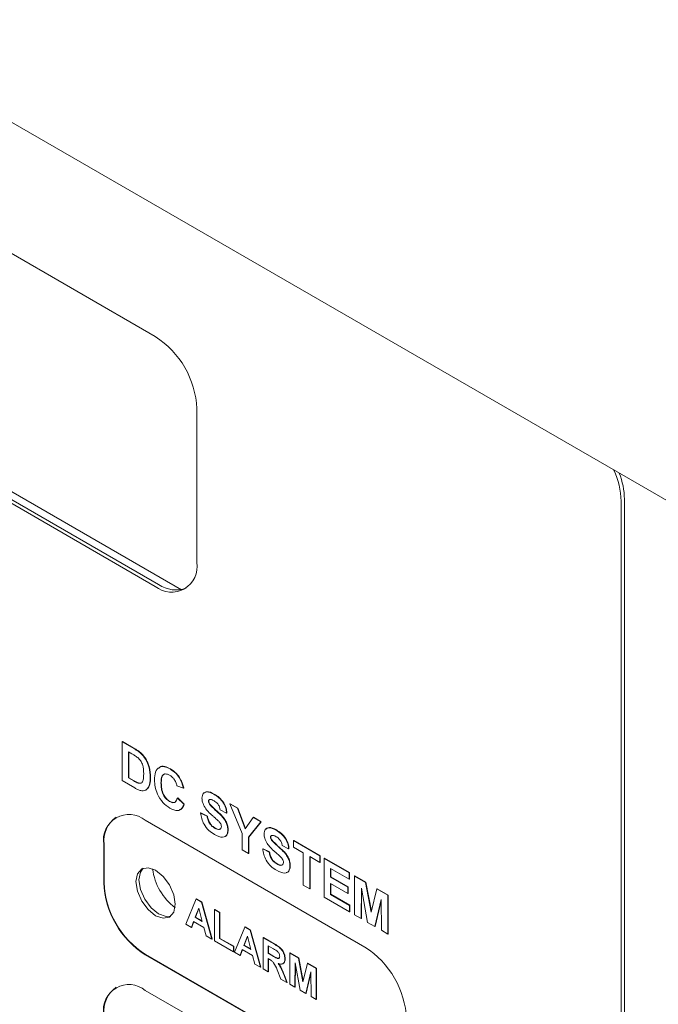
# Model space of a CAD drawing. Header units: inches. Extents: x 0 to 109, y 0 to 85.
# Tile 48 of 60: x 83.08 to 84.44, y 27.8 to 29.89. Entities that reach past the tile are written whole.
import ezdxf

# ---------------------------------------------------------------- set-up
doc = ezdxf.new("R2010")
doc.units = ezdxf.units.IN
doc.header["$MEASUREMENT"] = 0

msp = doc.modelspace()

# ---------------------------------------------------------------- linework, layer by layer
at = {"color": 7, "linetype": 'Continuous', "lineweight": 15, "ltscale": 5}
for p, q in [((74.21, 34.7828), (85.3716, 28.3393)), ((83.371, 29.2151), (81.2851, 30.4193)), ((83.4265, 28.6771), (81.2438, 29.9372)), ((81.2851, 29.8885), (83.371, 28.6843)), ((81.2921, 29.8926), (83.3781, 28.6884)), ((83.4594, 28.7354), (83.4594, 29.062)), ((84.361, 24.18), (84.361, 28.8653)), ((84.3681, 24.1841), (84.3681, 28.8694)), ((83.3006, 28.3541), (83.3013, 28.3545)), ((83.3006, 28.3541), (83.3268, 28.3389)), ((83.3006, 28.2715), (83.3006, 28.3541)), ((83.3013, 28.3545), (83.3275, 28.3393)), ((83.3211, 28.3284), (83.3143, 28.3324)), ((83.3143, 28.3324), (83.3143, 28.2773)), ((83.315, 28.3319), (83.315, 28.2777)), ((83.3404, 28.3295), (83.3411, 28.3299)), ((83.4024, 28.2963), (83.4031, 28.2967)), ((83.3276, 28.2559), (83.3006, 28.2715)), ((83.3143, 28.2773), (83.315, 28.2777)), ((83.3143, 28.2773), (83.3257, 28.2708)), ((83.315, 28.2777), (83.3264, 28.2712)), ((83.3348, 28.2663), (83.3355, 28.2667)), ((83.3602, 28.2776), (83.3609, 28.278)), ((83.4235, 28.2751), (83.4242, 28.2755)), ((83.3504, 28.2511), (83.3511, 28.2515)), ((83.358, 28.2613), (83.3587, 28.2617)), ((83.3831, 28.2662), (83.3838, 28.2666)), ((83.4308, 28.2556), (83.417, 28.2604)), ((83.4308, 28.2556), (83.4315, 28.256)), ((83.4014, 28.2271), (83.4021, 28.2275)), ((83.4179, 28.2344), (83.4186, 28.2349)), ((83.4179, 28.2344), (83.4317, 28.2212)), ((83.4186, 28.2349), (83.4324, 28.2216)), ((83.4839, 28.2276), (83.4846, 28.228)), ((83.4851, 28.2303), (83.4846, 28.228)), ((83.4862, 28.2313), (83.4855, 28.2307)), ((83.4957, 28.2425), (83.4964, 28.2429)), ((83.4317, 28.2212), (83.4324, 28.2216)), ((83.486, 28.2214), (83.4868, 28.2218)), ((83.5224, 28.2027), (83.5087, 28.2096)), ((83.5293, 28.222), (83.53, 28.2224)), ((83.5554, 28.1591), (83.5293, 28.222)), ((83.5293, 28.222), (83.5454, 28.2127)), ((83.53, 28.2224), (83.5461, 28.2131)), ((83.5454, 28.2127), (83.5461, 28.2131)), ((83.5454, 28.2127), (83.5623, 28.169)), ((83.5461, 28.2131), (83.5628, 28.1698)), ((83.8165, 27.9178), (83.3498, 28.1873)), ((83.4674, 28.2027), (83.4681, 28.2031)), ((83.4674, 28.2027), (83.4812, 28.1958)), ((83.4681, 28.2031), (83.4819, 28.1962)), ((83.4812, 28.1958), (83.4819, 28.1962)), ((83.5224, 28.2027), (83.5231, 28.2031)), ((83.5623, 28.169), (83.5792, 28.1932)), ((83.5953, 28.1839), (83.5692, 28.1511)), ((83.596, 28.1843), (83.5699, 28.1515)), ((83.5792, 28.1932), (83.5799, 28.1936)), ((83.5792, 28.1932), (83.5953, 28.1839)), ((83.5799, 28.1936), (83.596, 28.1843)), ((83.5953, 28.1839), (83.596, 28.1843)), ((83.4971, 28.1707), (83.4978, 28.1712)), ((83.5252, 28.1661), (83.5259, 28.1665)), ((83.6277, 28.1663), (83.6284, 28.1667)), ((83.5554, 28.1244), (83.5554, 28.1591)), ((83.5692, 28.1511), (83.5699, 28.1515)), ((83.5692, 28.1511), (83.5692, 28.1164)), ((83.5699, 28.1515), (83.5699, 28.1168)), ((83.6159, 28.1514), (83.6166, 28.1518)), ((83.6171, 28.1541), (83.6166, 28.1518)), ((83.6182, 28.1551), (83.6175, 28.1545)), ((83.618, 28.1452), (83.6187, 28.1456)), ((83.6645, 28.144), (83.6652, 28.1444)), ((83.6645, 28.1302), (83.6645, 28.144)), ((83.6645, 28.144), (83.7204, 28.1117)), ((83.6652, 28.1444), (83.7211, 28.1121)), ((83.2614, 28.1362), (83.2614, 28.0546)), ((83.2621, 28.1366), (83.2621, 28.055)), ((83.5692, 28.1164), (83.5554, 28.1244)), ((83.5994, 28.1265), (83.6001, 28.1269)), ((83.5994, 28.1265), (83.6132, 28.1196)), ((83.6001, 28.1269), (83.6139, 28.12)), ((83.6544, 28.1265), (83.6407, 28.1334)), ((83.6544, 28.1265), (83.6551, 28.1269)), ((83.6856, 28.118), (83.6645, 28.1302)), ((83.5692, 28.1164), (83.5699, 28.1168)), ((83.6132, 28.1196), (83.6139, 28.12)), ((83.6856, 28.0492), (83.6856, 28.118)), ((83.7204, 28.0979), (83.6993, 28.1101)), ((83.6993, 28.1101), (83.6993, 28.0413)), ((83.7, 28.1097), (83.7, 28.0417)), ((83.7204, 28.1117), (83.7211, 28.1121)), ((83.7204, 28.1117), (83.7204, 28.0979)), ((83.7211, 28.1121), (83.7211, 28.0983)), ((83.7296, 28.1064), (83.7303, 28.1068)), ((83.7296, 28.0238), (83.7296, 28.1064)), ((83.7296, 28.1064), (83.7828, 28.0757)), ((83.7303, 28.1068), (83.7835, 28.0761)), ((83.6291, 28.0945), (83.6298, 28.095)), ((83.6572, 28.0899), (83.6579, 28.0903)), ((83.7204, 28.0979), (83.7211, 28.0983)), ((83.7828, 28.0619), (83.7433, 28.0847)), ((83.7433, 28.0847), (83.7433, 28.0667)), ((83.744, 28.0843), (83.744, 28.0671)), ((83.7433, 28.0667), (83.744, 28.0671)), ((83.7433, 28.0667), (83.78, 28.0455)), ((83.744, 28.0671), (83.7807, 28.0459)), ((83.7828, 28.0757), (83.7835, 28.0761)), ((83.7828, 28.0757), (83.7828, 28.0619)), ((83.7828, 28.0619), (83.7835, 28.0624)), ((83.7835, 28.0761), (83.7835, 28.0624)), ((83.7947, 28.0688), (83.7954, 28.0692)), ((83.7947, 27.9863), (83.7947, 28.0688)), ((83.7947, 28.0688), (83.8179, 28.0554)), ((83.7954, 28.0692), (83.8186, 28.0558)), ((83.6993, 28.0413), (83.6856, 28.0492)), ((83.6993, 28.0413), (83.7, 28.0417)), ((83.78, 28.0318), (83.7433, 28.0529)), ((83.7433, 28.0529), (83.7433, 28.0297)), ((83.744, 28.0525), (83.744, 28.0301)), ((83.78, 28.0455), (83.7807, 28.0459)), ((83.78, 28.0455), (83.78, 28.0318)), ((83.7807, 28.0459), (83.7807, 28.0322)), ((83.8089, 28.0431), (83.8084, 27.9783)), ((83.8223, 27.9703), (83.8089, 28.0431)), ((83.8096, 28.0394), (83.8091, 27.9787)), ((83.8179, 28.0554), (83.8186, 28.0558)), ((83.8179, 28.0554), (83.83, 27.9921)), ((83.8186, 28.0558), (83.8304, 27.9939)), ((83.83, 27.9921), (83.842, 28.0415)), ((83.842, 28.0415), (83.8427, 28.0419)), ((83.842, 28.0415), (83.8653, 28.0281)), ((83.8427, 28.0419), (83.866, 28.0285)), ((83.436, 27.9665), (83.4576, 28.0201)), ((83.4576, 28.0201), (83.4583, 28.0205)), ((83.4576, 28.0201), (83.4692, 28.0133)), ((83.4583, 28.0205), (83.4699, 28.0137)), ((83.7837, 27.9926), (83.7296, 28.0238)), ((83.7433, 28.0297), (83.744, 28.0301)), ((83.7433, 28.0297), (83.7837, 28.0064)), ((83.744, 28.0301), (83.7844, 28.0068)), ((83.78, 28.0318), (83.7807, 28.0322)), ((83.851, 28.0187), (83.8376, 27.9615)), ((83.8511, 28.0162), (83.8383, 27.9619)), ((83.8515, 27.9535), (83.851, 28.0187)), ((83.8653, 28.0281), (83.866, 28.0285)), ((83.8653, 28.0281), (83.8653, 27.9455)), ((83.866, 28.0285), (83.866, 27.9459)), ((83.4635, 28.0006), (83.456, 27.9812)), ((83.4637, 27.9997), (83.4567, 27.9816)), ((83.471, 27.9725), (83.4635, 28.0006)), ((83.4692, 28.0133), (83.4699, 28.0137)), ((83.4692, 28.0133), (83.491, 27.9347)), ((83.4699, 28.0137), (83.4917, 27.9351)), ((83.4968, 27.9974), (83.4975, 27.9978)), ((83.4968, 27.9313), (83.4968, 27.9974)), ((83.4968, 27.9974), (83.5078, 27.991)), ((83.4975, 27.9978), (83.5085, 27.9915)), ((83.7837, 28.0064), (83.7844, 28.0068)), ((83.7837, 28.0064), (83.7837, 27.9926)), ((83.7844, 28.0068), (83.7844, 27.993)), ((83.456, 27.9812), (83.4567, 27.9816)), ((83.456, 27.9812), (83.471, 27.9725)), ((83.4567, 27.9816), (83.4707, 27.9735)), ((83.5078, 27.991), (83.5085, 27.9915)), ((83.5078, 27.991), (83.5078, 27.936)), ((83.5085, 27.9915), (83.5085, 27.9364)), ((83.7837, 27.9926), (83.7844, 27.993)), ((83.8084, 27.9783), (83.7947, 27.9863)), ((83.8084, 27.9783), (83.8091, 27.9787)), ((83.4477, 27.9597), (83.436, 27.9665)), ((83.4525, 27.9722), (83.4477, 27.9597)), ((83.4477, 27.9597), (83.4484, 27.9601)), ((83.453, 27.9719), (83.4484, 27.9601)), ((83.4745, 27.9595), (83.4525, 27.9722)), ((83.4793, 27.9415), (83.4745, 27.9595)), ((83.5394, 27.9068), (83.561, 27.9604)), ((83.561, 27.9604), (83.5617, 27.9608)), ((83.561, 27.9604), (83.5726, 27.9536)), ((83.5617, 27.9608), (83.5733, 27.954)), ((83.5726, 27.9536), (83.5733, 27.954)), ((83.5726, 27.9536), (83.5944, 27.875)), ((83.5733, 27.954), (83.5951, 27.8755)), ((83.8376, 27.9615), (83.8223, 27.9703)), ((83.8376, 27.9615), (83.8383, 27.9619)), ((83.8653, 27.9455), (83.8515, 27.9535)), ((83.491, 27.9347), (83.4793, 27.9415)), ((83.491, 27.9347), (83.4917, 27.9351)), ((83.5078, 27.936), (83.5085, 27.9364)), ((83.5078, 27.936), (83.5372, 27.9191)), ((83.5085, 27.9364), (83.5379, 27.9195)), ((83.5669, 27.9409), (83.5594, 27.9215)), ((83.5671, 27.94), (83.5601, 27.9219)), ((83.5744, 27.9128), (83.5669, 27.9409)), ((83.6002, 27.9377), (83.6009, 27.9381)), ((83.6002, 27.8717), (83.6002, 27.9377)), ((83.6002, 27.9377), (83.6242, 27.9239)), ((83.6009, 27.9381), (83.6249, 27.9243)), ((83.8653, 27.9455), (83.866, 27.9459)), ((83.5372, 27.9081), (83.4968, 27.9313)), ((83.5372, 27.9191), (83.5379, 27.9195)), ((83.5372, 27.9191), (83.5372, 27.9081)), ((83.5379, 27.9195), (83.5379, 27.9085)), ((83.5559, 27.9125), (83.5511, 27.9)), ((83.5564, 27.9122), (83.5518, 27.9004)), ((83.5779, 27.8998), (83.5559, 27.9125)), ((83.5594, 27.9215), (83.5601, 27.9219)), ((83.5594, 27.9215), (83.5744, 27.9128)), ((83.5601, 27.9219), (83.5741, 27.9138)), ((83.6206, 27.915), (83.6112, 27.9204)), ((83.6112, 27.9204), (83.6112, 27.9043)), ((83.6119, 27.9199), (83.6119, 27.9047)), ((83.3498, 27.9015), (83.8165, 27.6321)), ((83.3505, 27.9019), (83.8172, 27.6325)), ((83.5372, 27.9081), (83.5379, 27.9085)), ((83.5511, 27.9), (83.5394, 27.9068)), ((83.5511, 27.9), (83.5518, 27.9004)), ((83.5827, 27.8818), (83.5779, 27.8998)), ((83.6112, 27.9043), (83.6119, 27.9047)), ((83.6112, 27.9043), (83.6201, 27.8991)), ((83.6137, 27.8918), (83.6112, 27.8933)), ((83.6112, 27.8933), (83.6112, 27.8653)), ((83.6119, 27.9047), (83.6208, 27.8996)), ((83.6119, 27.8928), (83.6119, 27.8657)), ((83.6464, 27.8927), (83.6471, 27.8931)), ((83.6567, 27.9051), (83.6574, 27.9055)), ((83.6567, 27.8391), (83.6567, 27.9051)), ((83.6567, 27.9051), (83.6753, 27.8944)), ((83.6574, 27.9055), (83.676, 27.8948)), ((83.6753, 27.8944), (83.676, 27.8948)), ((83.6753, 27.8944), (83.6849, 27.8438)), ((83.676, 27.8948), (83.6854, 27.8456)), ((83.5944, 27.875), (83.5827, 27.8818)), ((83.5944, 27.875), (83.5951, 27.8755)), ((83.6112, 27.8653), (83.6002, 27.8717)), ((83.638, 27.8499), (83.6298, 27.8696)), ((83.6681, 27.8845), (83.6677, 27.8327)), ((83.6788, 27.8263), (83.6681, 27.8845)), ((83.6687, 27.8808), (83.6684, 27.8331)), ((83.6849, 27.8438), (83.6946, 27.8833)), ((83.6946, 27.8833), (83.6953, 27.8837)), ((83.6946, 27.8833), (83.7132, 27.8725)), ((83.6953, 27.8837), (83.7139, 27.8729)), ((83.7132, 27.8725), (83.7139, 27.8729)), ((83.7132, 27.8725), (83.7132, 27.8065)), ((83.7139, 27.8729), (83.7139, 27.8069)), ((83.6112, 27.8653), (83.6119, 27.8657)), ((83.6508, 27.8424), (83.638, 27.8499)), ((83.6439, 27.8595), (83.6446, 27.8599)), ((83.6439, 27.8595), (83.6508, 27.8424)), ((83.6446, 27.8599), (83.6515, 27.8429)), ((83.7018, 27.865), (83.6911, 27.8192)), ((83.7018, 27.8625), (83.6918, 27.8196)), ((83.7022, 27.8128), (83.7018, 27.865)), ((83.6508, 27.8424), (83.6515, 27.8429)), ((83.6677, 27.8327), (83.6567, 27.8391)), ((83.6677, 27.8327), (83.6684, 27.8331)), ((83.8165, 27.5565), (83.3498, 27.8259)), ((83.6911, 27.8192), (83.6788, 27.8263)), ((83.6911, 27.8192), (83.6918, 27.8196)), ((83.7132, 27.8065), (83.7022, 27.8128)), ((83.7132, 27.8065), (83.7139, 27.8069))]:
    msp.add_line(p, q, dxfattribs=at)
at = {"color": 7, "linetype": 'Continuous', "lineweight": 15, "ltscale": 5, "flags": 128}
for points in [[(83.4135, 28.0087), (83.4103, 27.9921), (83.4013, 27.9817), (83.3877, 27.9791), (83.3718, 27.9846), (83.3558, 27.9975), (83.3423, 28.0157), (83.3332, 28.0366), (83.33, 28.0569), (83.3332, 28.0735), (83.3423, 28.0839), (83.3558, 28.0865), (83.3718, 28.081), (83.3877, 28.0681), (83.4013, 28.0498), (83.4103, 28.029), (83.4135, 28.0087)], [(83.4043, 27.9838), (83.3941, 27.9827), (83.3781, 27.9883), (83.3622, 28.0012), (83.3486, 28.0194), (83.3396, 28.0403), (83.3364, 28.0605), (83.3396, 28.0771), (83.3456, 28.0854)]]:
    msp.add_lwpolyline(points, dxfattribs=at)
at = {"color": 7, "linetype": 'Continuous', "lineweight": 15, "ltscale": 25}
for centre, radius, start, end in [((83.2675, 29.0533), 0.1921, 2.6057, 57.3948), ((84.1882, 28.8603), 0.1729, 1.6684, 24.3531), ((84.2045, 28.866), 0.1636, 1.1929, 21.1353), ((83.4055, 28.7266), 0.0546, 230.7974, 9.2147), ((83.4153, 28.7412), 0.0645, 234.8042, 289.6087), ((83.3153, 28.145), 0.0546, 50.7981, 189.2154), ((83.3234, 28.1434), 0.0616, 125.0136, 186.2996), ((83.4872, 28.0994), 0.1228, 187.191, 232.8036), ((83.4533, 28.0633), 0.1921, 182.6059, 237.395), ((83.454, 28.0637), 0.1921, 182.6059, 237.395), ((83.713, 27.756), 0.1921, 2.6059, 57.395), ((83.3153, 27.7836), 0.0546, 50.798, 189.2148), ((83.3234, 27.7821), 0.0616, 125.0135, 186.2992)]:
    msp.add_arc(centre, radius, start, end, dxfattribs=at)
at = {"color": 7, "linetype": 'Continuous', "lineweight": 15, "ltscale": 5}
for points, knots in [([(83.3268, 28.3389), (83.3294, 28.3374), (83.3339, 28.3348), (83.3384, 28.3311), (83.3404, 28.3295)], [0, 0, 0, 0, 0.560238, 1, 1, 1, 1]), ([(83.3275, 28.3393), (83.3301, 28.3378), (83.3346, 28.3352), (83.3391, 28.3315), (83.3411, 28.3299)], [0, 0, 0, 0, 0.560238, 1, 1, 1, 1]), ([(83.3404, 28.3295), (83.344, 28.3254), (83.3514, 28.3171), (83.3592, 28.2976), (83.3598, 28.2852), (83.3602, 28.2776)], [0, 0, 0, 0, 0.279072, 0.559338, 1, 1, 1, 1]), ([(83.3411, 28.3299), (83.3447, 28.3258), (83.3521, 28.3175), (83.3599, 28.298), (83.3605, 28.2856), (83.3609, 28.278)], [0, 0, 0, 0, 0.279072, 0.559338, 1, 1, 1, 1]), ([(83.3336, 28.3205), (83.3313, 28.3221), (83.3271, 28.325), (83.323, 28.3274), (83.3211, 28.3284)], [0, 0, 0, 0, 0.559753, 1, 1, 1, 1]), ([(83.3464, 28.2863), (83.3463, 28.2928), (83.3461, 28.3018), (83.3398, 28.3147), (83.3356, 28.3185), (83.3336, 28.3205)], [0, 0, 0, 0, 0.559429, 0.779516, 1, 1, 1, 1]), ([(83.3693, 28.2729), (83.3697, 28.2788), (83.3703, 28.2905), (83.3783, 28.3007), (83.3901, 28.3023), (83.3983, 28.2983), (83.4024, 28.2963)], [0, 0, 0, 0, 0.280688, 0.559622, 0.779535, 1, 1, 1, 1]), ([(83.3783, 28.2973), (83.379, 28.2984), (83.3817, 28.3024), (83.391, 28.3025), (83.3991, 28.2986), (83.4031, 28.2967)], [0, 0, 0, 0, 0.15072, 0.574829, 1, 1, 1, 1]), ([(83.4024, 28.2963), (83.4068, 28.2934), (83.4147, 28.2882), (83.4208, 28.2791), (83.4235, 28.2751)], [0, 0, 0, 0, 0.559913, 1, 1, 1, 1]), ([(83.4031, 28.2967), (83.4075, 28.2938), (83.4154, 28.2886), (83.4215, 28.2795), (83.4242, 28.2755)], [0, 0, 0, 0, 0.559913, 1, 1, 1, 1]), ([(83.3257, 28.2708), (83.3274, 28.2698), (83.3304, 28.268), (83.3335, 28.2668), (83.3348, 28.2663)], [0, 0, 0, 0, 0.560216, 1, 1, 1, 1]), ([(83.3264, 28.2712), (83.3281, 28.2702), (83.3312, 28.2684), (83.3342, 28.2672), (83.3355, 28.2667)], [0, 0, 0, 0, 0.560216, 1, 1, 1, 1]), ([(83.3348, 28.2663), (83.3374, 28.2659), (83.3424, 28.2652), (83.3461, 28.274), (83.3463, 28.2816), (83.3464, 28.2863)], [0, 0, 0, 0, 0.2781916, 0.558019, 1, 1, 1, 1]), ([(83.3355, 28.2667), (83.3382, 28.2661), (83.3419, 28.2653), (83.3433, 28.2684), (83.3436, 28.2692)], [0, 0, 0, 0, 0.73537, 1, 1, 1, 1]), ([(83.3602, 28.2776), (83.3601, 28.2743), (83.36, 28.2684), (83.3586, 28.2634), (83.358, 28.2613)], [0, 0, 0, 0, 0.56008, 1, 1, 1, 1]), ([(83.3609, 28.278), (83.3608, 28.2747), (83.3607, 28.2688), (83.3593, 28.2639), (83.3587, 28.2617)], [0, 0, 0, 0, 0.56008, 1, 1, 1, 1]), ([(83.402, 28.213), (83.3969, 28.2166), (83.3867, 28.2237), (83.3755, 28.2416), (83.37, 28.2587), (83.3696, 28.2682), (83.3693, 28.2729)], [0, 0, 0, 0, 0.279571, 0.558708, 0.779053, 1, 1, 1, 1]), ([(83.4015, 28.2831), (83.3993, 28.2842), (83.3951, 28.2862), (83.3894, 28.2856), (83.3837, 28.2803), (83.3833, 28.272), (83.3831, 28.2662)], [0, 0, 0, 0, 0.18715, 0.37398, 0.560738, 1, 1, 1, 1]), ([(83.3922, 28.2857), (83.3916, 28.2857), (83.3891, 28.2856), (83.3845, 28.2803), (83.3841, 28.2722), (83.3838, 28.2666)], [0, 0, 0, 0, 0.0885204, 0.3604378, 1, 1, 1, 1]), ([(83.417, 28.2604), (83.4164, 28.2629), (83.4151, 28.2681), (83.4109, 28.2749), (83.4062, 28.2801), (83.403, 28.2821), (83.4015, 28.2831)], [0, 0, 0, 0, 0.27983, 0.559275, 0.779493, 1, 1, 1, 1]), ([(83.4235, 28.2751), (83.4253, 28.2715), (83.4286, 28.265), (83.4301, 28.2585), (83.4308, 28.2556)], [0, 0, 0, 0, 0.55896, 1, 1, 1, 1]), ([(83.4242, 28.2755), (83.426, 28.2719), (83.4293, 28.2654), (83.4308, 28.2589), (83.4315, 28.256)], [0, 0, 0, 0, 0.55896, 1, 1, 1, 1]), ([(83.3403, 28.2503), (83.338, 28.2511), (83.3338, 28.2524), (83.3295, 28.2548), (83.3276, 28.2559)], [0, 0, 0, 0, 0.559579, 1, 1, 1, 1]), ([(83.3504, 28.2511), (83.3487, 28.2505), (83.3456, 28.2494), (83.3419, 28.25), (83.3403, 28.2503)], [0, 0, 0, 0, 0.559443, 1, 1, 1, 1]), ([(83.358, 28.2613), (83.357, 28.2588), (83.3552, 28.2545), (83.3518, 28.2521), (83.3504, 28.2511)], [0, 0, 0, 0, 0.560007, 1, 1, 1, 1]), ([(83.3587, 28.2617), (83.3577, 28.2593), (83.3559, 28.2549), (83.3525, 28.2525), (83.3511, 28.2515)], [0, 0, 0, 0, 0.560007, 1, 1, 1, 1]), ([(83.3831, 28.2662), (83.3832, 28.2623), (83.3834, 28.2547), (83.3867, 28.2427), (83.3937, 28.2324), (83.3988, 28.2288), (83.4014, 28.2271)], [0, 0, 0, 0, 0.2813456, 0.5605371, 0.7800831, 1, 1, 1, 1]), ([(83.3838, 28.2666), (83.3839, 28.2627), (83.3841, 28.2551), (83.3874, 28.2431), (83.3944, 28.2328), (83.3995, 28.2292), (83.4021, 28.2275)], [0, 0, 0, 0, 0.281346, 0.560537, 0.780083, 1, 1, 1, 1]), ([(83.4702, 28.2344), (83.4707, 28.238), (83.4718, 28.2452), (83.4815, 28.2494), (83.4903, 28.2451), (83.4957, 28.2425)], [0, 0, 0, 0, 0.2797478, 0.5593616, 1, 1, 1, 1]), ([(83.4744, 28.2448), (83.4764, 28.2462), (83.4821, 28.2503), (83.4908, 28.2458), (83.4964, 28.2429)], [0, 0, 0, 0, 0.361056, 1, 1, 1, 1]), ([(83.4014, 28.2271), (83.4036, 28.226), (83.4081, 28.2239), (83.415, 28.2258), (83.4168, 28.2312), (83.4179, 28.2344)], [0, 0, 0, 0, 0.280473, 0.560455, 1, 1, 1, 1]), ([(83.4021, 28.2275), (83.4043, 28.2265), (83.4087, 28.2245), (83.4137, 28.2251), (83.4148, 28.2277), (83.4151, 28.2283)], [0, 0, 0, 0, 0.427267, 0.853785, 1, 1, 1, 1]), ([(83.4768, 28.2141), (83.4747, 28.218), (83.4709, 28.2249), (83.4704, 28.2315), (83.4702, 28.2344)], [0, 0, 0, 0, 0.559266, 1, 1, 1, 1]), ([(83.4846, 28.2301), (83.4845, 28.23), (83.4839, 28.2296), (83.4839, 28.2285), (83.4839, 28.2276)], [0, 0, 0, 0, 0.1629561, 1, 1, 1, 1]), ([(83.4839, 28.2276), (83.4841, 28.2264), (83.4843, 28.2244), (83.4855, 28.2223), (83.486, 28.2214)], [0, 0, 0, 0, 0.55848, 1, 1, 1, 1]), ([(83.4846, 28.228), (83.4848, 28.2268), (83.485, 28.2248), (83.4862, 28.2227), (83.4868, 28.2218)], [0, 0, 0, 0, 0.5584796, 1, 1, 1, 1]), ([(83.4958, 28.2286), (83.4939, 28.2297), (83.4905, 28.2315), (83.4875, 28.2314), (83.4862, 28.2313)], [0, 0, 0, 0, 0.560544, 1, 1, 1, 1]), ([(83.4957, 28.2425), (83.4992, 28.2403), (83.5064, 28.2358), (83.5157, 28.2252), (83.5214, 28.2131), (83.5221, 28.2062), (83.5224, 28.2027)], [0, 0, 0, 0, 0.281015, 0.560109, 0.779825, 1, 1, 1, 1]), ([(83.5087, 28.2096), (83.5083, 28.2117), (83.5076, 28.216), (83.5031, 28.224), (83.4986, 28.2269), (83.4958, 28.2286)], [0, 0, 0, 0, 0.2815215, 0.5603047, 1, 1, 1, 1]), ([(83.4964, 28.2429), (83.5, 28.2407), (83.5071, 28.2362), (83.5164, 28.2256), (83.5221, 28.2135), (83.5228, 28.2066), (83.5231, 28.2031)], [0, 0, 0, 0, 0.281015, 0.560109, 0.779825, 1, 1, 1, 1]), ([(83.4317, 28.2212), (83.4304, 28.2179), (83.4279, 28.2112), (83.4177, 28.2058), (83.4079, 28.2102), (83.402, 28.213)], [0, 0, 0, 0, 0.281276, 0.561399, 1, 1, 1, 1]), ([(83.4324, 28.2216), (83.4312, 28.2181), (83.4291, 28.212), (83.424, 28.2102), (83.4218, 28.2094)], [0, 0, 0, 0, 0.576241, 1, 1, 1, 1]), ([(83.4931, 28.1966), (83.4898, 28.1994), (83.484, 28.2045), (83.479, 28.2112), (83.4768, 28.2141)], [0, 0, 0, 0, 0.560768, 1, 1, 1, 1]), ([(83.486, 28.2214), (83.4901, 28.2172), (83.4983, 28.2087), (83.5091, 28.1999), (83.5171, 28.1909), (83.5219, 28.1827), (83.5248, 28.174), (83.5251, 28.1687), (83.5252, 28.1661)], [0, 0, 0, 0, 0.249423, 0.500053, 0.625203, 0.750142, 0.874918, 1, 1, 1, 1]), ([(83.4868, 28.2218), (83.4908, 28.2176), (83.499, 28.2091), (83.5098, 28.2003), (83.5178, 28.1913), (83.5226, 28.1831), (83.5255, 28.1744), (83.5258, 28.1691), (83.5259, 28.1665)], [0, 0, 0, 0, 0.249423, 0.500053, 0.625203, 0.750142, 0.874918, 1, 1, 1, 1]), ([(83.4967, 28.1572), (83.4927, 28.1598), (83.4847, 28.1649), (83.4746, 28.1774), (83.4691, 28.191), (83.468, 28.1988), (83.4674, 28.2027)], [0, 0, 0, 0, 0.280715, 0.55934, 0.779309, 1, 1, 1, 1]), ([(83.4812, 28.1958), (83.4817, 28.1931), (83.4827, 28.1876), (83.4867, 28.1796), (83.492, 28.174), (83.4954, 28.1718), (83.4971, 28.1707)], [0, 0, 0, 0, 0.280582, 0.559152, 0.779251, 1, 1, 1, 1]), ([(83.4819, 28.1962), (83.4824, 28.1935), (83.4834, 28.188), (83.4874, 28.18), (83.4927, 28.1744), (83.4961, 28.1723), (83.4978, 28.1712)], [0, 0, 0, 0, 0.280582, 0.559152, 0.779251, 1, 1, 1, 1]), ([(83.5047, 28.1863), (83.5026, 28.1883), (83.4987, 28.1918), (83.4948, 28.1951), (83.4931, 28.1966)], [0, 0, 0, 0, 0.559956, 1, 1, 1, 1]), ([(83.5114, 28.1739), (83.5113, 28.1751), (83.5111, 28.1776), (83.5086, 28.1823), (83.5062, 28.1848), (83.5047, 28.1863)], [0, 0, 0, 0, 0.279779, 0.559088, 1, 1, 1, 1]), ([(83.5252, 28.1661), (83.5249, 28.1634), (83.5243, 28.1579), (83.5203, 28.1526), (83.5115, 28.1498), (83.5028, 28.1541), (83.4967, 28.1572)], [0, 0, 0, 0, 0.186966, 0.374006, 0.560967, 1, 1, 1, 1]), ([(83.4971, 28.1707), (83.4989, 28.1698), (83.5025, 28.1679), (83.5073, 28.1674), (83.5107, 28.1694), (83.5112, 28.1724), (83.5114, 28.1739)], [0, 0, 0, 0, 0.281228, 0.561008, 0.781099, 1, 1, 1, 1]), ([(83.4978, 28.1712), (83.4996, 28.1702), (83.5032, 28.1683), (83.5078, 28.1676), (83.5096, 28.1691), (83.5102, 28.1697)], [0, 0, 0, 0, 0.391139, 0.780264, 1, 1, 1, 1]), ([(83.5259, 28.1665), (83.5256, 28.1638), (83.525, 28.1584), (83.5217, 28.1534), (83.5183, 28.1526), (83.5171, 28.1524)], [0, 0, 0, 0, 0.383825, 0.767799, 1, 1, 1, 1]), ([(83.6022, 28.1582), (83.6027, 28.1618), (83.6038, 28.169), (83.6135, 28.1732), (83.6223, 28.1689), (83.6277, 28.1663)], [0, 0, 0, 0, 0.2797478, 0.5593616, 1, 1, 1, 1]), ([(83.6064, 28.1686), (83.6084, 28.17), (83.6141, 28.1741), (83.6228, 28.1696), (83.6284, 28.1667)], [0, 0, 0, 0, 0.361056, 1, 1, 1, 1]), ([(83.6277, 28.1663), (83.6312, 28.1641), (83.6384, 28.1596), (83.6477, 28.149), (83.6534, 28.1369), (83.6541, 28.13), (83.6544, 28.1265)], [0, 0, 0, 0, 0.281015, 0.560109, 0.779825, 1, 1, 1, 1]), ([(83.6284, 28.1667), (83.632, 28.1645), (83.6391, 28.16), (83.6484, 28.1494), (83.6541, 28.1373), (83.6548, 28.1304), (83.6551, 28.1269)], [0, 0, 0, 0, 0.281015, 0.560109, 0.779825, 1, 1, 1, 1]), ([(83.6088, 28.1379), (83.6067, 28.1418), (83.6029, 28.1487), (83.6024, 28.1553), (83.6022, 28.1582)], [0, 0, 0, 0, 0.559266, 1, 1, 1, 1]), ([(83.6166, 28.1539), (83.6165, 28.1538), (83.6159, 28.1534), (83.6159, 28.1523), (83.6159, 28.1514)], [0, 0, 0, 0, 0.162956, 1, 1, 1, 1]), ([(83.6159, 28.1514), (83.6161, 28.1502), (83.6163, 28.1482), (83.6175, 28.1461), (83.618, 28.1452)], [0, 0, 0, 0, 0.55848, 1, 1, 1, 1]), ([(83.6166, 28.1518), (83.6168, 28.1506), (83.617, 28.1486), (83.6182, 28.1465), (83.6187, 28.1456)], [0, 0, 0, 0, 0.55848, 1, 1, 1, 1]), ([(83.618, 28.1452), (83.6221, 28.141), (83.6303, 28.1325), (83.6411, 28.1237), (83.6491, 28.1147), (83.6539, 28.1065), (83.6568, 28.0978), (83.6571, 28.0925), (83.6572, 28.0899)], [0, 0, 0, 0, 0.249423, 0.500053, 0.625203, 0.750142, 0.874918, 1, 1, 1, 1]), ([(83.6278, 28.1524), (83.6259, 28.1535), (83.6225, 28.1553), (83.6195, 28.1552), (83.6182, 28.1551)], [0, 0, 0, 0, 0.560544, 1, 1, 1, 1]), ([(83.6187, 28.1456), (83.6228, 28.1414), (83.631, 28.1329), (83.6418, 28.1241), (83.6498, 28.1151), (83.6546, 28.1069), (83.6575, 28.0982), (83.6578, 28.0929), (83.6579, 28.0903)], [0, 0, 0, 0, 0.249423, 0.500053, 0.625203, 0.750142, 0.874918, 1, 1, 1, 1]), ([(83.6407, 28.1334), (83.6403, 28.1355), (83.6396, 28.1398), (83.6351, 28.1478), (83.6306, 28.1507), (83.6278, 28.1524)], [0, 0, 0, 0, 0.281521, 0.560305, 1, 1, 1, 1]), ([(83.6287, 28.081), (83.6247, 28.0836), (83.6167, 28.0887), (83.6066, 28.1012), (83.6011, 28.1148), (83.6, 28.1226), (83.5994, 28.1265)], [0, 0, 0, 0, 0.280715, 0.55934, 0.779309, 1, 1, 1, 1]), ([(83.6251, 28.1204), (83.6218, 28.1232), (83.616, 28.1283), (83.611, 28.135), (83.6088, 28.1379)], [0, 0, 0, 0, 0.5607684, 1, 1, 1, 1]), ([(83.6367, 28.1101), (83.6346, 28.1121), (83.6307, 28.1156), (83.6268, 28.1189), (83.6251, 28.1204)], [0, 0, 0, 0, 0.559956, 1, 1, 1, 1]), ([(83.6132, 28.1196), (83.6137, 28.1169), (83.6147, 28.1114), (83.6187, 28.1034), (83.624, 28.0978), (83.6274, 28.0956), (83.6291, 28.0945)], [0, 0, 0, 0, 0.280582, 0.559152, 0.779251, 1, 1, 1, 1]), ([(83.6139, 28.12), (83.6144, 28.1173), (83.6154, 28.1118), (83.6194, 28.1038), (83.6247, 28.0982), (83.6281, 28.0961), (83.6298, 28.095)], [0, 0, 0, 0, 0.280582, 0.559152, 0.779251, 1, 1, 1, 1]), ([(83.6434, 28.0977), (83.6433, 28.0989), (83.6431, 28.1014), (83.6406, 28.1061), (83.6382, 28.1086), (83.6367, 28.1101)], [0, 0, 0, 0, 0.2797787, 0.5590879, 1, 1, 1, 1]), ([(83.6572, 28.0899), (83.6569, 28.0872), (83.6563, 28.0817), (83.6523, 28.0764), (83.6435, 28.0736), (83.6348, 28.0779), (83.6287, 28.081)], [0, 0, 0, 0, 0.186966, 0.374006, 0.560967, 1, 1, 1, 1]), ([(83.6291, 28.0945), (83.6309, 28.0936), (83.6345, 28.0917), (83.6393, 28.0912), (83.6427, 28.0932), (83.6432, 28.0962), (83.6434, 28.0977)], [0, 0, 0, 0, 0.281228, 0.561008, 0.781099, 1, 1, 1, 1]), ([(83.6298, 28.095), (83.6316, 28.094), (83.6352, 28.0921), (83.6398, 28.0914), (83.6416, 28.0929), (83.6422, 28.0935)], [0, 0, 0, 0, 0.3911394, 0.780264, 1, 1, 1, 1]), ([(83.6579, 28.0903), (83.6576, 28.0876), (83.657, 28.0822), (83.6537, 28.0772), (83.6503, 28.0764), (83.6491, 28.0762)], [0, 0, 0, 0, 0.383825, 0.767799, 1, 1, 1, 1]), ([(83.6293, 27.9097), (83.6277, 27.9107), (83.6248, 27.9125), (83.6219, 27.9142), (83.6206, 27.915)], [0, 0, 0, 0, 0.559921, 1, 1, 1, 1]), ([(83.6242, 27.9239), (83.6268, 27.9223), (83.632, 27.9192), (83.6386, 27.9138), (83.6427, 27.9075), (83.6456, 27.9008), (83.6461, 27.8959), (83.6464, 27.8927)], [0, 0, 0, 0, 0.251138, 0.500538, 0.625743, 0.751054, 1, 1, 1, 1]), ([(83.6249, 27.9243), (83.6275, 27.9227), (83.6327, 27.9196), (83.6393, 27.9142), (83.6434, 27.9079), (83.6464, 27.9012), (83.6468, 27.8964), (83.6471, 27.8931)], [0, 0, 0, 0, 0.251138, 0.500538, 0.625743, 0.751054, 1, 1, 1, 1]), ([(83.6298, 27.8696), (83.6278, 27.8748), (83.6249, 27.882), (83.6183, 27.8892), (83.6152, 27.891), (83.6137, 27.8918)], [0, 0, 0, 0, 0.5609861, 0.7793046, 1, 1, 1, 1]), ([(83.6201, 27.8991), (83.6233, 27.8972), (83.6274, 27.8947), (83.6321, 27.8934), (83.634, 27.894), (83.6353, 27.8958), (83.6354, 27.8976), (83.6354, 27.8985)], [0, 0, 0, 0, 0.500908, 0.625718, 0.750365, 0.875021, 1, 1, 1, 1]), ([(83.6208, 27.8996), (83.6241, 27.8975), (83.6281, 27.895), (83.6328, 27.8938), (83.6343, 27.8941), (83.6348, 27.8948), (83.6349, 27.8949)], [0, 0, 0, 0, 0.647251, 0.808526, 0.969589, 1, 1, 1, 1]), ([(83.6354, 27.8985), (83.6354, 27.8996), (83.6352, 27.9019), (83.6331, 27.9063), (83.6308, 27.9084), (83.6293, 27.9097)], [0, 0, 0, 0, 0.281084, 0.561281, 1, 1, 1, 1]), ([(83.6464, 27.8927), (83.6462, 27.8903), (83.6459, 27.8854), (83.6421, 27.8815), (83.6372, 27.8811), (83.6338, 27.8823), (83.6321, 27.8829)], [0, 0, 0, 0, 0.279943, 0.558974, 0.779184, 1, 1, 1, 1]), ([(83.6471, 27.8931), (83.6469, 27.8907), (83.6465, 27.8859), (83.6435, 27.8822), (83.6409, 27.8822), (83.6402, 27.8821)], [0, 0, 0, 0, 0.425219, 0.849051, 1, 1, 1, 1]), ([(83.6321, 27.8829), (83.6338, 27.8804), (83.6367, 27.8764), (83.6396, 27.8701), (83.6418, 27.8649), (83.6432, 27.8613), (83.6439, 27.8595)], [0, 0, 0, 0, 0.339561, 0.5595734, 0.7797778, 1, 1, 1, 1]), ([(83.6328, 27.8833), (83.6345, 27.8808), (83.6374, 27.8768), (83.6403, 27.8706), (83.6426, 27.8653), (83.6439, 27.8617), (83.6446, 27.8599)], [0, 0, 0, 0, 0.339561, 0.559573, 0.779778, 1, 1, 1, 1])]:
    msp.add_open_spline(points, degree=3, knots=knots, dxfattribs=at)

doc.saveas('drawing.dxf')
